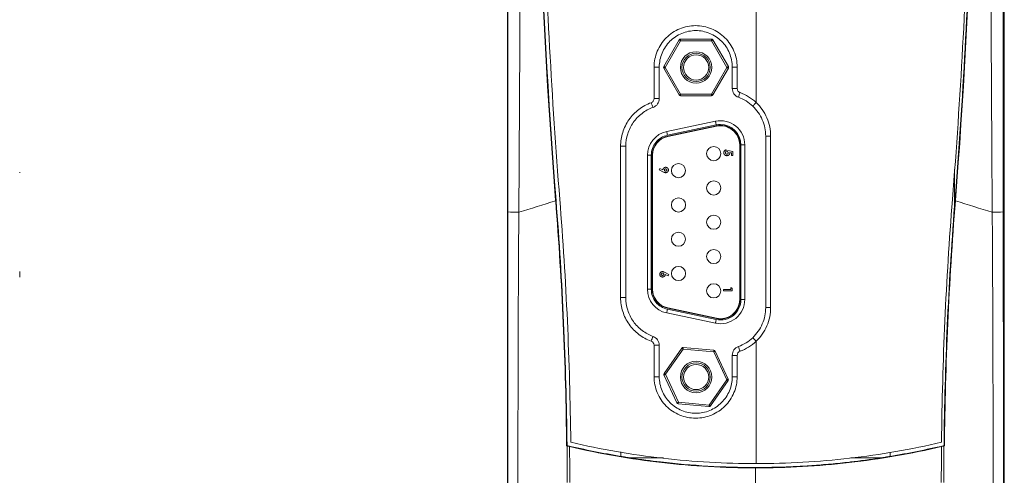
# Model space of a CAD drawing. Header units: millimetres. Extents: x 97 to 538, y 57 to 365.
# Tile 9 of 42: x 221 to 300, y 219 to 256. Entities that reach past the tile are written whole.
import ezdxf

# ---------------------------------------------------------------- set-up
doc = ezdxf.new("R2010")
doc.units = ezdxf.units.MM

msp = doc.modelspace()

# ---------------------------------------------------------------- linework, layer by layer
at = {"color": 7, "linetype": 'Continuous', "lineweight": 15}
for p, q in [((300.313, 223.267), (300.313, 297.299)), ((280.293, 249.274), (280.293, 258.059)), ((274.2, 254.268), (274.2, 254.395)), ((274.2, 254.395), (276.693, 254.395)), ((276.693, 254.268), (276.693, 254.395)), ((272.844, 252.172), (274.09, 254.331)), ((274.2, 254.268), (272.954, 252.109)), ((276.693, 254.268), (274.2, 254.268)), ((277.94, 252.109), (276.693, 254.268)), ((276.803, 254.331), (278.05, 252.172)), ((272.474, 249.597), (272.474, 252.137)), ((274.09, 249.886), (272.844, 252.045)), ((272.954, 252.109), (274.2, 249.95)), ((276.693, 249.95), (277.94, 252.109)), ((278.05, 252.045), (276.803, 249.886)), ((278.363, 252.137), (278.363, 250.408)), ((274.2, 249.95), (276.693, 249.95)), ((274.2, 249.823), (274.2, 249.95)), ((276.693, 249.823), (274.2, 249.823)), ((276.693, 249.823), (276.693, 249.95)), ((277.01, 247.765), (273.073, 246.932)), ((273.136, 246.633), (277.073, 247.467)), ((277.089, 247.393), (273.152, 246.559)), ((277.094, 247.368), (273.157, 246.534)), ((281.064, 246.554), (281.064, 232.72)), ((281.064, 246.554), (281.466, 246.554)), ((281.466, 246.554), (281.466, 232.72)), ((269.35, 245.743), (269.774, 245.743)), ((269.774, 233.531), (269.774, 245.743)), ((278.964, 233.372), (278.964, 245.852)), ((278.99, 233.372), (278.99, 245.852)), ((279.066, 245.852), (279.066, 233.372)), ((279.371, 245.852), (279.066, 245.852)), ((279.371, 233.372), (279.371, 245.852)), ((271.522, 245.018), (271.522, 234.206)), ((271.522, 245.018), (271.827, 245.018)), ((271.827, 234.206), (271.827, 245.018)), ((271.903, 245.018), (271.903, 234.206)), ((271.929, 245.018), (271.929, 234.206)), ((277.874, 245.456), (277.874, 245.311)), ((277.993, 245.292), (278.017, 245.399)), ((278.017, 245.399), (278.41, 245.316)), ((278.292, 245.215), (278.158, 245.243)), ((278.292, 244.993), (278.292, 245.215)), ((278.41, 244.993), (278.292, 244.993)), ((278.41, 245.316), (278.41, 244.993)), ((272.468, 243.845), (272.525, 243.958)), ((272.822, 243.665), (272.468, 243.845)), ((272.525, 243.958), (272.768, 243.834)), ((296.313, 243.887), (296.313, 240.908)), ((300.318, 242.038), (300.313, 242.038)), ((264.139, 241.372), (264.108, 241.37)), ((264.11, 241.339), (264.108, 241.37)), ((296.342, 241.373), (296.381, 241.37)), ((296.381, 241.37), (296.378, 241.339)), ((300.313, 241.586), (300.318, 241.586)), ((272.898, 235.572), (273.252, 235.392)), ((273.195, 235.28), (272.952, 235.403)), ((273.252, 235.392), (273.195, 235.28)), ((271.827, 234.206), (271.522, 234.206)), ((277.663, 234.189), (278.253, 234.189)), ((277.663, 234.062), (277.663, 234.189)), ((278.371, 234.062), (277.663, 234.062)), ((278.253, 234.189), (278.253, 234.335)), ((278.253, 234.335), (278.371, 234.259)), ((278.371, 234.259), (278.371, 234.062)), ((269.35, 233.531), (269.774, 233.531)), ((279.371, 233.372), (279.066, 233.372)), ((273.073, 232.292), (277.01, 231.459)), ((277.073, 231.757), (273.136, 232.591)), ((273.152, 232.665), (277.089, 231.831)), ((273.157, 232.69), (277.094, 231.856)), ((281.064, 232.72), (281.466, 232.72)), ((280.293, 220.124), (280.293, 230)), ((272.056, 229.677), (272.474, 229.677)), ((272.474, 227.137), (272.474, 229.677)), ((272.859, 227.407), (274.291, 229.448)), ((274.395, 229.375), (272.963, 227.334)), ((276.878, 229.156), (274.395, 229.375)), ((274.406, 229.502), (276.889, 229.283)), ((277.93, 226.896), (276.878, 229.156)), ((276.993, 229.21), (278.045, 226.95)), ((278.363, 228.866), (278.363, 227.137)), ((272.056, 227.137), (272.474, 227.137)), ((273.9, 225.021), (272.848, 227.281)), ((272.963, 227.334), (274.015, 225.074)), ((276.498, 224.855), (277.93, 226.896)), ((278.034, 226.823), (276.602, 224.782)), ((278.76, 227.137), (278.363, 227.137)), ((274.015, 225.074), (276.498, 224.855)), ((276.487, 224.728), (274.004, 224.948)), ((300.313, 223.267), (300.313, 149.355)), ((265.028, 221.583), (264.995, 221.557)), ((269.373, 221.07), (269.373, 220.714)), ((291.115, 220.714), (291.115, 221.053)), ((295.461, 221.583), (295.493, 221.557)), ((270.174, 220.585), (272.805, 220.585)), ((287.931, 220.585), (290.314, 220.585)), ((280.244, 219.814), (280.244, 219.775)), ((280.244, 202.992), (280.244, 219.775))]:
    msp.add_line(p, q, dxfattribs=at)
at = {"color": 7, "linetype": 'Continuous', "lineweight": 15, "flags": 128}
for points in [[(274.2, 254.268), (274.179, 254.28), (274.158, 254.292), (274.139, 254.303), (274.122, 254.313), (274.109, 254.321), (274.098, 254.326), (274.092, 254.33), (274.09, 254.331)], [(276.693, 254.268), (276.714, 254.28), (276.735, 254.292), (276.754, 254.303), (276.771, 254.313), (276.784, 254.321), (276.795, 254.326), (276.801, 254.33), (276.803, 254.331)], [(272.056, 249.597), (272.056, 250.397), (272.056, 252.137)], [(272.474, 252.137), (272.469, 252.137), (272.446, 252.137), (272.408, 252.137), (272.356, 252.137), (272.292, 252.137), (272.218, 252.137), (272.139, 252.137), (272.056, 252.137)], [(272.844, 252.172), (272.846, 252.171), (272.852, 252.167), (272.862, 252.162), (272.876, 252.154), (272.892, 252.144), (272.911, 252.133), (272.932, 252.121), (272.954, 252.109)], [(272.844, 252.045), (272.846, 252.047), (272.852, 252.05), (272.862, 252.056), (272.876, 252.064), (272.892, 252.074), (272.911, 252.085), (272.932, 252.096), (272.954, 252.109)], [(277.94, 252.109), (277.961, 252.121), (277.982, 252.133), (278.001, 252.144), (278.017, 252.154), (278.031, 252.162), (278.041, 252.167), (278.047, 252.171), (278.05, 252.172)], [(277.94, 252.109), (277.961, 252.096), (277.982, 252.085), (278.001, 252.074), (278.017, 252.064), (278.031, 252.056), (278.041, 252.05), (278.047, 252.047), (278.05, 252.045)], [(278.363, 252.137), (278.369, 252.137), (278.39, 252.137), (278.425, 252.137), (278.475, 252.137), (278.535, 252.137), (278.605, 252.137), (278.681, 252.137), (278.76, 252.137)], [(278.76, 252.137), (278.76, 251.337), (278.76, 250.408)], [(278.363, 250.408), (278.369, 250.408), (278.39, 250.408), (278.425, 250.408), (278.475, 250.408), (278.535, 250.408), (278.605, 250.408), (278.681, 250.408), (278.76, 250.408)], [(272.474, 249.597), (272.469, 249.597), (272.446, 249.597), (272.408, 249.597), (272.356, 249.597), (272.292, 249.597), (272.218, 249.597), (272.139, 249.597), (272.056, 249.597)], [(274.09, 249.886), (274.092, 249.888), (274.098, 249.891), (274.109, 249.897), (274.122, 249.905), (274.139, 249.915), (274.158, 249.926), (274.179, 249.937), (274.2, 249.95)], [(276.803, 249.886), (276.801, 249.888), (276.795, 249.891), (276.784, 249.897), (276.771, 249.905), (276.754, 249.915), (276.735, 249.926), (276.714, 249.937), (276.693, 249.95)], [(280.018, 248.983), (280.022, 248.987), (280.036, 249.003), (280.061, 249.029), (280.095, 249.065), (280.137, 249.109), (280.185, 249.16), (280.238, 249.216), (280.293, 249.274)], [(277.073, 247.467), (277.061, 247.525), (277.049, 247.581), (277.038, 247.633), (277.028, 247.678), (277.02, 247.715), (277.015, 247.743), (277.011, 247.76), (277.01, 247.765)], [(273.073, 246.932), (273.074, 246.926), (273.078, 246.909), (273.083, 246.881), (273.091, 246.844), (273.101, 246.799), (273.112, 246.748), (273.124, 246.692), (273.136, 246.633)], [(269.35, 233.531), (269.35, 234.331), (269.35, 237.531), (269.35, 245.743)], [(264.11, 241.339), (263.732, 241.222), (263.355, 241.105), (262.98, 240.989), (262.607, 240.873), (262.236, 240.758), (261.867, 240.643), (261.5, 240.528), (261.136, 240.414)], [(296.378, 241.339), (296.756, 241.222), (297.133, 241.105), (297.508, 240.989), (297.881, 240.873), (298.252, 240.758), (298.621, 240.643), (298.988, 240.528), (299.352, 240.414)], [(273.073, 232.292), (273.074, 232.298), (273.078, 232.315), (273.083, 232.343), (273.091, 232.38), (273.101, 232.425), (273.112, 232.476), (273.124, 232.532), (273.136, 232.591)], [(277.01, 231.459), (277.011, 231.464), (277.015, 231.481), (277.02, 231.509), (277.028, 231.546), (277.038, 231.591), (277.049, 231.643), (277.061, 231.699), (277.073, 231.757)], [(280.293, 230), (280.238, 230.058), (280.185, 230.114), (280.137, 230.165), (280.095, 230.209), (280.061, 230.245), (280.036, 230.271), (280.022, 230.287), (280.018, 230.29)], [(272.056, 227.137), (272.056, 227.937), (272.056, 229.677)], [(274.395, 229.375), (274.374, 229.39), (274.355, 229.403), (274.337, 229.416), (274.321, 229.427), (274.308, 229.436), (274.299, 229.443), (274.293, 229.447), (274.291, 229.448)], [(274.395, 229.375), (274.397, 229.4), (274.399, 229.424), (274.401, 229.446), (274.403, 229.465), (274.404, 229.481), (274.405, 229.492), (274.406, 229.5), (274.406, 229.502)], [(276.878, 229.156), (276.88, 229.181), (276.882, 229.205), (276.884, 229.227), (276.886, 229.246), (276.887, 229.261), (276.888, 229.273), (276.889, 229.28), (276.889, 229.283)], [(276.878, 229.156), (276.901, 229.167), (276.922, 229.177), (276.942, 229.186), (276.959, 229.194), (276.974, 229.201), (276.984, 229.206), (276.991, 229.209), (276.993, 229.21)], [(278.76, 228.866), (278.681, 228.866), (278.605, 228.866), (278.535, 228.866), (278.475, 228.866), (278.425, 228.866), (278.39, 228.866), (278.369, 228.866), (278.363, 228.866)], [(278.76, 228.866), (278.76, 228.066), (278.76, 227.137)], [(272.859, 227.407), (272.861, 227.406), (272.867, 227.402), (272.877, 227.395), (272.89, 227.386), (272.905, 227.375), (272.923, 227.362), (272.943, 227.349), (272.963, 227.334)], [(272.848, 227.281), (272.85, 227.282), (272.857, 227.285), (272.867, 227.29), (272.882, 227.297), (272.899, 227.305), (272.919, 227.314), (272.941, 227.324), (272.963, 227.334)], [(277.93, 226.896), (277.952, 226.906), (277.974, 226.916), (277.994, 226.926), (278.011, 226.934), (278.026, 226.941), (278.036, 226.945), (278.043, 226.949), (278.045, 226.95)], [(277.93, 226.896), (277.95, 226.882), (277.97, 226.868), (277.988, 226.855), (278.003, 226.844), (278.016, 226.835), (278.026, 226.829), (278.032, 226.824), (278.034, 226.823)], [(273.9, 225.021), (273.902, 225.022), (273.909, 225.025), (273.919, 225.03), (273.934, 225.036), (273.951, 225.044), (273.971, 225.054), (273.992, 225.064), (274.015, 225.074)], [(274.004, 224.948), (274.004, 224.95), (274.005, 224.957), (274.006, 224.969), (274.007, 224.985), (274.009, 225.004), (274.011, 225.026), (274.013, 225.05), (274.015, 225.074)], [(276.487, 224.728), (276.487, 224.731), (276.488, 224.738), (276.489, 224.75), (276.49, 224.766), (276.492, 224.785), (276.494, 224.807), (276.496, 224.83), (276.498, 224.855)], [(276.602, 224.782), (276.6, 224.783), (276.594, 224.788), (276.585, 224.794), (276.572, 224.803), (276.556, 224.814), (276.538, 224.827), (276.519, 224.841), (276.498, 224.855)]]:
    msp.add_lwpolyline(points, dxfattribs=at)
at = {"color": 7, "linetype": 'Continuous', "lineweight": 15}
for centre, radius in [((275.447, 252.109), 1.27), ((275.447, 252.109), 1.143), ((275.447, 252.109), 1.016), ((276.869, 245.149), 0.571), ((274.024, 243.778), 0.571), ((276.869, 242.381), 0.572), ((274.024, 241.009), 0.572), ((276.869, 239.612), 0.571), ((274.024, 238.24), 0.571), ((276.869, 236.843), 0.572), ((274.024, 235.472), 0.572), ((276.869, 234.075), 0.572), ((275.447, 227.115), 1.27), ((275.447, 227.115), 1.143), ((275.447, 227.115), 1.016)]:
    msp.add_circle(centre, radius, dxfattribs=at)
for centre, radius, start, end in [((274.2, 254.268), 0.127, 90, 150), ((276.693, 254.268), 0.127, 30, 90), ((272.954, 252.109), 0.127, 150, 210), ((277.94, 252.109), 0.127, 330, 30), ((274.2, 249.95), 0.127, 210, 270), ((276.693, 249.95), 0.127, 270, 330), ((291.85, 245.292), 13.716, 159.60004, 161.26599), ((273.893, 249.901), 2.168, 197.13433, 207.89229), ((277.415, 245.852), 1.956, 0, 101.95726), ((277.415, 245.852), 1.575, 0, 101.95727), ((277.415, 245.852), 1.549, 0, 101.95727), ((273.478, 245.018), 1.956, 101.95727, 180), ((273.478, 245.018), 1.575, 101.95727, 180), ((273.478, 245.018), 1.549, 101.95727, 180), ((260.983, 249.825), 9.412, 265.5003, 270.93343), ((299.506, 249.825), 9.412, 269.06662, 274.49963), ((273.478, 234.206), 1.956, 180, 258.04273), ((273.478, 234.206), 1.575, 180, 258.04273), ((273.478, 234.206), 1.549, 180, 258.04273), ((277.415, 233.372), 1.956, 258.04274, 0), ((277.415, 233.372), 1.575, 258.04273, 0), ((277.415, 233.372), 1.549, 258.04273, 0), ((273.894, 229.373), 2.168, 152.10839, 162.86579), ((274.395, 229.375), 0.127, 84.95403, 144.95403), ((276.878, 229.156), 0.127, 24.95403, 84.95403), ((291.846, 233.98), 13.711, 198.73371, 200.40026), ((272.963, 227.334), 0.127, 144.95403, 204.95403), ((277.93, 226.896), 0.127, 324.95403, 24.95403), ((274.015, 225.074), 0.127, 204.95403, 264.95403), ((276.498, 224.855), 0.127, 264.95403, 324.95403)]:
    msp.add_arc(centre, radius, start, end, dxfattribs=at)
for points in [[(260.22, 149.289), (260.22, 198.597), (260.22, 247.957), (260.22, 297.266)], [(300.268, 297.266), (300.268, 247.969), (300.268, 198.62), (300.268, 149.324)], [(264.108, 241.37), (262.807, 257.738), (262.313, 274.167), (262.626, 290.585)], [(264.139, 241.372), (262.836, 257.75), (262.341, 274.188), (262.656, 290.615)], [(297.862, 290.585), (298.176, 274.167), (297.681, 257.738), (296.381, 241.37)], [(277.073, 247.467), (277.185, 247.491), (277.3, 247.503), (277.415, 247.503)], [(277.415, 247.503), (278.326, 247.503), (279.066, 246.763), (279.066, 245.852)], [(300.318, 242.038), (300.318, 241.879), (300.318, 241.714), (300.318, 241.586)], [(264.995, 221.557), (264.927, 228.159), (264.632, 234.757), (264.11, 241.339)], [(265.028, 221.583), (264.959, 228.187), (264.663, 234.788), (264.139, 241.372)], [(264.444, 241.453), (264.962, 234.929), (265.257, 228.389), (265.329, 221.846)], [(295.256, 221.846), (295.328, 228.389), (295.624, 234.929), (296.142, 241.453)], [(296.313, 240.908), (295.812, 234.478), (295.528, 228.032), (295.461, 221.583)], [(296.378, 241.339), (295.856, 234.757), (295.561, 228.159), (295.493, 221.557)], [(300.325, 224.299), (300.326, 224.299), (300.327, 224.299), (300.328, 224.299)], [(265.032, 221.548), (265.02, 221.551), (265.008, 221.554), (264.995, 221.557)], [(269.373, 220.714), (267.915, 220.955), (266.466, 221.245), (265.028, 221.583)], [(265.032, 221.548), (265.098, 221.532), (265.164, 221.517), (265.231, 221.501)], [(265.047, 218.59), (265.048, 219.576), (265.043, 220.562), (265.032, 221.548)], [(265.231, 221.501), (265.241, 220.531), (265.246, 219.56), (265.246, 218.59)], [(295.461, 221.583), (294.022, 221.245), (292.574, 220.955), (291.116, 220.714)], [(295.242, 218.59), (295.242, 219.56), (295.248, 220.531), (295.257, 221.501)], [(295.257, 221.501), (295.324, 221.517), (295.39, 221.532), (295.456, 221.548)], [(295.456, 221.548), (295.446, 220.562), (295.441, 219.576), (295.441, 218.59)], [(295.493, 221.557), (295.481, 221.554), (295.468, 221.551), (295.456, 221.548)], [(300.322, 221.659), (300.321, 221.661), (300.319, 221.664), (300.316, 221.667)], [(300.318, 221.652), (300.32, 221.652), (300.322, 221.652), (300.323, 221.652)]]:
    msp.add_open_spline(points, degree=3, dxfattribs=at)
for points, knots in [([(260.244, 240.442), (260.251, 248.752), (260.256, 257.064), (260.267, 273.687), (260.272, 281.999), (260.279, 290.311)], [0, 0, 0, 0, 0.5, 0.5, 1, 1, 1, 1]), ([(261.288, 290.314), (261.294, 281.997), (261.284, 273.679), (261.232, 257.046), (261.19, 248.729), (261.136, 240.414)], [0, 0, 0, 0, 0.5, 0.5, 1, 1, 1, 1]), ([(262.964, 290.67), (262.806, 282.461), (262.851, 274.249), (263.345, 257.837), (263.793, 249.637), (264.444, 241.453)], [0, 0, 0, 0, 0.5, 0.5, 1, 1, 1, 1]), ([(296.142, 241.453), (296.792, 249.637), (297.241, 257.837), (297.734, 274.249), (297.779, 282.461), (297.622, 290.67)], [0, 0, 0, 0, 0.5, 0.5, 1, 1, 1, 1]), ([(296.342, 241.373), (296.993, 249.562), (297.442, 257.765), (297.936, 274.185), (297.98, 282.401), (297.823, 290.615)], [0, 0, 0, 0, 0.5, 0.5, 1, 1, 1, 1]), ([(299.352, 240.414), (299.298, 248.729), (299.256, 257.046), (299.205, 273.679), (299.194, 281.997), (299.2, 290.314)], [0, 0, 0, 0, 0.5, 0.5, 1, 1, 1, 1]), ([(300.21, 290.311), (300.216, 281.999), (300.221, 273.687), (300.232, 257.064), (300.238, 248.752), (300.244, 240.442)], [0, 0, 0, 0, 0.5, 0.5, 1, 1, 1, 1]), ([(300.318, 285.358), (300.318, 281.86), (300.318, 278.33), (300.318, 271.209), (300.318, 267.613), (300.318, 260.378), (300.318, 256.736), (300.318, 249.413), (300.318, 245.734), (300.318, 242.038)], [0, 0, 0, 0, 0.25, 0.25, 0.5, 0.5, 0.75, 0.75, 1, 1, 1, 1]), ([(272.056, 252.137), (272.056, 252.58), (272.142, 253.008), (272.396, 253.62), (272.499, 253.812), (272.742, 254.175), (272.883, 254.347), (273.194, 254.657), (273.362, 254.795), (273.727, 255.038), (273.923, 255.143), (274.327, 255.31), (274.536, 255.374), (274.968, 255.46), (275.187, 255.481), (275.624, 255.482), (275.844, 255.46), (276.276, 255.375), (276.484, 255.312), (276.889, 255.145), (277.086, 255.041), (277.45, 254.798), (277.619, 254.66), (277.93, 254.351), (278.072, 254.179), (278.315, 253.817), (278.419, 253.624), (278.589, 253.216), (278.652, 253.007), (278.738, 252.579), (278.76, 252.358), (278.76, 252.137)], [0, 0, 0, 0, 0.125, 0.125, 0.1875, 0.1875, 0.25, 0.25, 0.3125, 0.3125, 0.375, 0.375, 0.4375, 0.4375, 0.5, 0.5, 0.5625, 0.5625, 0.625, 0.625, 0.6875, 0.6875, 0.75, 0.75, 0.8125, 0.8125, 0.875, 0.875, 0.9375, 0.9375, 1, 1, 1, 1]), ([(278.364, 252.137), (278.364, 252.331), (278.344, 252.525), (278.269, 252.902), (278.213, 253.086), (278.064, 253.445), (277.973, 253.615), (277.76, 253.934), (277.636, 254.085), (277.362, 254.358), (277.214, 254.479), (276.894, 254.693), (276.721, 254.785), (276.365, 254.932), (276.182, 254.988), (275.802, 255.063), (275.608, 255.082), (275.225, 255.081), (275.032, 255.062), (274.652, 254.986), (274.468, 254.93), (274.113, 254.783), (273.941, 254.691), (273.62, 254.477), (273.472, 254.355), (273.2, 254.082), (273.076, 253.93), (272.862, 253.611), (272.772, 253.442), (272.549, 252.903), (272.474, 252.526), (272.474, 252.137)], [0, 0, 0, 0, 0.0625, 0.0625, 0.125, 0.125, 0.1875, 0.1875, 0.25, 0.25, 0.3125, 0.3125, 0.375, 0.375, 0.4375, 0.4375, 0.5, 0.5, 0.5625, 0.5625, 0.625, 0.625, 0.6875, 0.6875, 0.75, 0.75, 0.8125, 0.8125, 0.875, 0.875, 1, 1, 1, 1]), ([(278.861, 249.698), (278.716, 249.75), (278.588, 249.849), (278.412, 250.101), (278.364, 250.253), (278.364, 250.408)], [0, 0, 0, 0, 0.5, 0.5, 1, 1, 1, 1]), ([(278.76, 250.408), (278.76, 250.335), (278.783, 250.263), (278.866, 250.144), (278.926, 250.098), (278.995, 250.073)], [0, 0, 0, 0, 0.5, 0.5, 1, 1, 1, 1]), ([(271.822, 249.262), (271.89, 249.287), (271.95, 249.333), (272.033, 249.451), (272.056, 249.524), (272.056, 249.597)], [0, 0, 0, 0, 0.5, 0.5, 1, 1, 1, 1]), ([(272.474, 249.597), (272.474, 249.443), (272.425, 249.289), (272.249, 249.037), (272.122, 248.94), (271.977, 248.887)], [0, 0, 0, 0, 0.5, 0.5, 1, 1, 1, 1]), ([(280.018, 248.983), (279.851, 249.141), (279.668, 249.282), (279.282, 249.52), (279.077, 249.619), (278.861, 249.698)], [0, 0, 0, 0, 0.5, 0.5, 1, 1, 1, 1]), ([(278.995, 250.073), (279.237, 249.986), (279.467, 249.875), (279.9, 249.608), (280.105, 249.451), (280.293, 249.274)], [0, 0, 0, 0, 0.5, 0.5, 1, 1, 1, 1]), ([(269.35, 245.743), (269.35, 246.129), (269.409, 246.503), (269.58, 247.047), (269.652, 247.227), (269.821, 247.57), (269.918, 247.733), (270.137, 248.045), (270.259, 248.194), (270.525, 248.47), (270.666, 248.597), (271.119, 248.944), (271.459, 249.131), (271.822, 249.262)], [0, 0, 0, 0, 0.25, 0.25, 0.375, 0.375, 0.5, 0.5, 0.625, 0.625, 0.75, 0.75, 1, 1, 1, 1]), ([(271.977, 248.887), (271.655, 248.77), (271.35, 248.602), (270.947, 248.292), (270.82, 248.179), (270.584, 247.932), (270.475, 247.798), (270.28, 247.52), (270.194, 247.374), (270.043, 247.068), (269.979, 246.907), (269.826, 246.421), (269.774, 246.087), (269.774, 245.743)], [0, 0, 0, 0, 0.25, 0.25, 0.375, 0.375, 0.5, 0.5, 0.625, 0.625, 0.75, 0.75, 1, 1, 1, 1]), ([(281.064, 246.554), (281.064, 246.783), (281.04, 247.012), (280.948, 247.454), (280.881, 247.67), (280.609, 248.299), (280.351, 248.669), (280.018, 248.983)], [0, 0, 0, 0, 0.25, 0.25, 0.5, 0.5, 1, 1, 1, 1]), ([(280.293, 249.274), (280.479, 249.098), (280.644, 248.906), (280.933, 248.495), (281.057, 248.273), (281.26, 247.803), (281.337, 247.562), (281.44, 247.066), (281.466, 246.811), (281.466, 246.554)], [0, 0, 0, 0, 0.25, 0.25, 0.5, 0.5, 0.75, 0.75, 1, 1, 1, 1]), ([(271.827, 245.018), (271.827, 245.397), (271.957, 245.764), (272.434, 246.352), (272.766, 246.555), (273.136, 246.633)], [0, 0, 0, 0, 0.5, 0.5, 1, 1, 1, 1]), ([(277.684, 245.221), (277.684, 245.228), (277.684, 245.243), (277.687, 245.264), (277.691, 245.284), (277.696, 245.303), (277.703, 245.322), (277.712, 245.34), (277.723, 245.357), (277.734, 245.373), (277.748, 245.388), (277.762, 245.402), (277.778, 245.415), (277.795, 245.426), (277.813, 245.436), (277.833, 245.444), (277.853, 245.451), (277.867, 245.455), (277.874, 245.456)], [0, 0, 0, 0, 0.065935, 0.130037, 0.192362, 0.25382, 0.314199, 0.37467, 0.435154, 0.496479, 0.557809, 0.619031, 0.679691, 0.740961, 0.803375, 0.866818, 0.932318, 1, 1, 1, 1]), ([(277.93, 244.984), (277.922, 244.985), (277.905, 244.985), (277.88, 244.988), (277.857, 244.994), (277.834, 245.001), (277.813, 245.011), (277.792, 245.023), (277.773, 245.037), (277.755, 245.053), (277.738, 245.071), (277.724, 245.089), (277.711, 245.109), (277.701, 245.13), (277.693, 245.151), (277.688, 245.174), (277.684, 245.197), (277.684, 245.213), (277.684, 245.221)], [0, 0, 0, 0, 0.066755, 0.131728, 0.19481, 0.256899, 0.318751, 0.380351, 0.443324, 0.507463, 0.571506, 0.633361, 0.693942, 0.753929, 0.813802, 0.874524, 0.936222, 1, 1, 1, 1]), ([(277.874, 245.311), (277.869, 245.308), (277.86, 245.303), (277.847, 245.293), (277.836, 245.282), (277.827, 245.27), (277.82, 245.257), (277.814, 245.243), (277.811, 245.229), (277.811, 245.219), (277.811, 245.214)], [0, 0, 0, 0, 0.138114, 0.268408, 0.394191, 0.517092, 0.637493, 0.757004, 0.877294, 1, 1, 1, 1]), ([(277.811, 245.214), (277.811, 245.21), (277.811, 245.203), (277.813, 245.193), (277.815, 245.184), (277.819, 245.174), (277.823, 245.165), (277.829, 245.157), (277.836, 245.149), (277.843, 245.141), (277.851, 245.134), (277.86, 245.128), (277.87, 245.123), (277.88, 245.119), (277.891, 245.115), (277.902, 245.113), (277.914, 245.112), (277.922, 245.111), (277.926, 245.111)], [0, 0, 0, 0, 0.061179, 0.120371, 0.178442, 0.235934, 0.294268, 0.352654, 0.413122, 0.475586, 0.5389, 0.601869, 0.664333, 0.727647, 0.792409, 0.85912, 0.928135, 1, 1, 1, 1]), ([(277.926, 245.111), (277.93, 245.111), (277.938, 245.112), (277.949, 245.113), (277.96, 245.115), (277.97, 245.118), (277.98, 245.122), (277.99, 245.127), (277.998, 245.133), (278.006, 245.14), (278.014, 245.147), (278.02, 245.154), (278.026, 245.163), (278.03, 245.171), (278.034, 245.18), (278.036, 245.189), (278.038, 245.199), (278.038, 245.205), (278.038, 245.209)], [0, 0, 0, 0, 0.072891, 0.141883, 0.209282, 0.274623, 0.338439, 0.401305, 0.465006, 0.52832, 0.59074, 0.650981, 0.70969, 0.767212, 0.824188, 0.881767, 0.939955, 1, 1, 1, 1]), ([(278.165, 245.199), (278.165, 245.191), (278.164, 245.177), (278.161, 245.155), (278.156, 245.134), (278.149, 245.114), (278.139, 245.095), (278.128, 245.078), (278.115, 245.061), (278.099, 245.045), (278.082, 245.031), (278.064, 245.018), (278.044, 245.008), (278.024, 244.999), (278.002, 244.993), (277.979, 244.988), (277.955, 244.985), (277.939, 244.984), (277.93, 244.984)], [0, 0, 0, 0, 0.063401, 0.124976, 0.184492, 0.243474, 0.302264, 0.361384, 0.421482, 0.483455, 0.545936, 0.608143, 0.66982, 0.732332, 0.796092, 0.861643, 0.929435, 1, 1, 1, 1]), ([(278.038, 245.209), (278.038, 245.212), (278.037, 245.219), (278.035, 245.23), (278.032, 245.241), (278.027, 245.251), (278.02, 245.262), (278.012, 245.272), (278.003, 245.282), (277.996, 245.289), (277.993, 245.292)], [0, 0, 0, 0, 0.11036, 0.221186, 0.334364, 0.452977, 0.577234, 0.708804, 0.849355, 1, 1, 1, 1]), ([(278.158, 245.243), (278.159, 245.239), (278.161, 245.232), (278.163, 245.22), (278.165, 245.209), (278.165, 245.202), (278.165, 245.199)], [0, 0, 0, 0, 0.2636542, 0.5199803, 0.7671028, 1, 1, 1, 1]), ([(272.768, 243.834), (272.768, 243.842), (272.768, 243.856), (272.772, 243.877), (272.777, 243.897), (272.784, 243.917), (272.793, 243.935), (272.804, 243.953), (272.817, 243.97), (272.832, 243.986), (272.848, 244), (272.866, 244.013), (272.885, 244.024), (272.904, 244.032), (272.925, 244.039), (272.946, 244.044), (272.969, 244.047), (272.984, 244.047), (272.992, 244.048)], [0, 0, 0, 0, 0.063396, 0.124462, 0.184705, 0.244153, 0.303741, 0.364333, 0.425865, 0.48958, 0.553683, 0.616452, 0.678378, 0.740426, 0.802847, 0.866591, 0.932085, 1, 1, 1, 1]), ([(272.992, 244.048), (273, 244.047), (273.015, 244.047), (273.036, 244.044), (273.057, 244.039), (273.078, 244.032), (273.097, 244.023), (273.115, 244.012), (273.133, 243.999), (273.149, 243.984), (273.164, 243.968), (273.177, 243.951), (273.188, 243.933), (273.197, 243.914), (273.204, 243.894), (273.209, 243.874), (273.212, 243.853), (273.213, 243.838), (273.213, 243.831)], [0, 0, 0, 0, 0.0659712, 0.1299948, 0.1922406, 0.2541187, 0.3151129, 0.3767877, 0.439483, 0.5039346, 0.5683598, 0.6309739, 0.691801, 0.7522292, 0.8125521, 0.873695, 0.9360864, 1, 1, 1, 1]), ([(220.84, 243.612), (220.84, 243.612), (220.84, 243.612), (220.84, 243.614), (220.84, 243.617), (220.84, 243.62), (220.84, 243.624), (220.84, 243.628), (220.84, 243.632), (220.84, 243.637), (220.84, 243.643), (220.84, 243.65), (220.84, 243.657), (220.84, 243.662), (220.84, 243.665)], [0, 0, 0, 0, 0.092094, 0.185499, 0.279815, 0.375457, 0.426909, 0.486634, 0.553231, 0.627937, 0.709307, 0.798417, 0.895675, 1, 1, 1, 1]), ([(272.991, 243.612), (272.986, 243.612), (272.974, 243.612), (272.958, 243.614), (272.941, 243.617), (272.927, 243.62), (272.916, 243.624), (272.906, 243.628), (272.894, 243.632), (272.882, 243.637), (272.869, 243.643), (272.854, 243.65), (272.839, 243.657), (272.828, 243.662), (272.822, 243.665)], [0, 0, 0, 0, 0.092094, 0.185499, 0.279815, 0.375457, 0.426909, 0.486634, 0.553231, 0.627937, 0.709307, 0.798417, 0.895675, 1, 1, 1, 1]), ([(272.886, 243.828), (272.886, 243.834), (272.887, 243.847), (272.892, 243.865), (272.902, 243.881), (272.914, 243.895), (272.929, 243.906), (272.946, 243.914), (272.965, 243.92), (272.978, 243.92), (272.985, 243.92)], [0, 0, 0, 0, 0.126149, 0.245606, 0.365198, 0.488692, 0.61444, 0.738483, 0.865537, 1, 1, 1, 1]), ([(272.985, 243.739), (272.978, 243.739), (272.965, 243.74), (272.946, 243.745), (272.929, 243.753), (272.914, 243.764), (272.902, 243.778), (272.892, 243.793), (272.887, 243.81), (272.886, 243.822), (272.886, 243.828)], [0, 0, 0, 0, 0.136269, 0.264833, 0.391076, 0.517562, 0.641518, 0.759497, 0.876903, 1, 1, 1, 1]), ([(272.985, 243.92), (272.992, 243.92), (273.006, 243.92), (273.025, 243.914), (273.042, 243.906), (273.057, 243.894), (273.07, 243.88), (273.079, 243.864), (273.085, 243.847), (273.085, 243.835), (273.086, 243.828)], [0, 0, 0, 0, 0.136201, 0.265185, 0.390363, 0.517706, 0.643024, 0.761689, 0.878629, 1, 1, 1, 1]), ([(273.086, 243.828), (273.085, 243.823), (273.085, 243.811), (273.079, 243.794), (273.07, 243.779), (273.057, 243.765), (273.042, 243.754), (273.024, 243.745), (273.005, 243.74), (272.992, 243.739), (272.985, 243.739)], [0, 0, 0, 0, 0.116381, 0.230369, 0.348637, 0.474211, 0.603416, 0.73153, 0.861986, 1, 1, 1, 1]), ([(273.213, 243.831), (273.213, 243.823), (273.212, 243.808), (273.209, 243.786), (273.204, 243.765), (273.196, 243.745), (273.187, 243.725), (273.175, 243.707), (273.161, 243.69), (273.146, 243.674), (273.129, 243.66), (273.111, 243.647), (273.093, 243.636), (273.073, 243.627), (273.054, 243.62), (273.033, 243.616), (273.012, 243.612), (272.998, 243.612), (272.991, 243.612)], [0, 0, 0, 0, 0.066427, 0.130619, 0.193114, 0.254924, 0.316298, 0.378571, 0.441525, 0.506708, 0.571492, 0.634591, 0.69628, 0.756765, 0.81662, 0.876835, 0.937666, 1, 1, 1, 1]), ([(300.318, 241.586), (300.318, 240.923), (300.318, 239.593), (300.318, 237.455), (300.318, 235.223), (300.318, 232.934), (300.318, 230.599), (300.318, 228.643), (300.318, 227.45), (300.318, 227.054)], [0, 0, 0, 0, 0.155119, 0.311308, 0.466426, 0.622615, 0.773695, 0.924775, 1, 1, 1, 1]), ([(260.236, 217.696), (260.236, 221.487), (260.236, 225.279), (260.239, 232.861), (260.241, 236.652), (260.244, 240.442)], [0, 0, 0, 0, 0.5, 0.5, 1, 1, 1, 1]), ([(261.136, 240.414), (261.109, 236.629), (261.09, 232.843), (261.068, 225.27), (261.064, 221.483), (261.064, 217.696)], [0, 0, 0, 0, 0.5, 0.5, 1, 1, 1, 1]), ([(299.425, 217.696), (299.424, 221.483), (299.42, 225.27), (299.398, 232.843), (299.379, 236.629), (299.352, 240.414)], [0, 0, 0, 0, 0.5, 0.5, 1, 1, 1, 1]), ([(300.244, 240.442), (300.247, 236.652), (300.249, 232.861), (300.252, 225.279), (300.252, 221.487), (300.252, 217.696)], [0, 0, 0, 0, 0.5, 0.5, 1, 1, 1, 1]), ([(220.84, 235.407), (220.84, 235.414), (220.84, 235.429), (220.84, 235.452), (220.84, 235.473), (220.84, 235.493), (220.84, 235.512), (220.84, 235.53), (220.84, 235.547), (220.84, 235.563), (220.84, 235.578), (220.84, 235.591), (220.84, 235.602), (220.84, 235.61), (220.84, 235.617), (220.84, 235.622), (220.84, 235.625), (220.84, 235.625), (220.84, 235.626)], [0, 0, 0, 0, 0.066486, 0.130736, 0.193287, 0.255291, 0.316538, 0.378867, 0.441877, 0.507117, 0.572271, 0.635427, 0.696817, 0.757357, 0.817265, 0.877134, 0.93802, 1, 1, 1, 1]), ([(220.84, 235.19), (220.84, 235.19), (220.84, 235.191), (220.84, 235.194), (220.84, 235.198), (220.84, 235.206), (220.84, 235.214), (220.84, 235.225), (220.84, 235.238), (220.84, 235.253), (220.84, 235.269), (220.84, 235.286), (220.84, 235.305), (220.84, 235.323), (220.84, 235.343), (220.84, 235.363), (220.84, 235.385), (220.84, 235.399), (220.84, 235.407)], [0, 0, 0, 0, 0.065621, 0.129704, 0.192008, 0.253165, 0.31459, 0.376533, 0.439287, 0.503799, 0.568284, 0.630629, 0.691513, 0.751998, 0.812377, 0.873577, 0.936027, 1, 1, 1, 1]), ([(272.508, 235.407), (272.508, 235.414), (272.508, 235.429), (272.512, 235.452), (272.517, 235.473), (272.524, 235.493), (272.534, 235.512), (272.545, 235.53), (272.559, 235.547), (272.575, 235.563), (272.592, 235.578), (272.609, 235.591), (272.628, 235.602), (272.647, 235.61), (272.666, 235.617), (272.687, 235.622), (272.708, 235.625), (272.722, 235.625), (272.729, 235.626)], [0, 0, 0, 0, 0.066486, 0.130736, 0.193287, 0.255291, 0.316538, 0.378867, 0.441877, 0.507117, 0.572271, 0.635427, 0.696817, 0.757357, 0.817265, 0.877134, 0.93802, 1, 1, 1, 1]), ([(272.728, 235.19), (272.72, 235.19), (272.706, 235.191), (272.684, 235.194), (272.663, 235.198), (272.643, 235.206), (272.624, 235.214), (272.605, 235.225), (272.588, 235.238), (272.571, 235.253), (272.557, 235.269), (272.543, 235.286), (272.532, 235.305), (272.523, 235.323), (272.516, 235.343), (272.511, 235.363), (272.508, 235.385), (272.508, 235.399), (272.508, 235.407)], [0, 0, 0, 0, 0.065621, 0.129704, 0.192008, 0.253165, 0.31459, 0.376533, 0.439287, 0.503799, 0.568284, 0.630629, 0.691513, 0.751998, 0.812377, 0.873577, 0.936027, 1, 1, 1, 1]), ([(272.635, 235.409), (272.635, 235.415), (272.636, 235.426), (272.641, 235.443), (272.651, 235.458), (272.663, 235.472), (272.679, 235.484), (272.696, 235.493), (272.715, 235.498), (272.728, 235.498), (272.735, 235.499)], [0, 0, 0, 0, 0.116565, 0.230733, 0.349187, 0.475665, 0.605074, 0.732972, 0.862715, 1, 1, 1, 1]), ([(272.735, 235.317), (272.728, 235.317), (272.715, 235.318), (272.695, 235.323), (272.678, 235.332), (272.663, 235.344), (272.65, 235.358), (272.641, 235.374), (272.636, 235.391), (272.635, 235.403), (272.635, 235.409)], [0, 0, 0, 0, 0.137818, 0.26657, 0.392361, 0.519475, 0.643948, 0.762399, 0.878848, 1, 1, 1, 1]), ([(272.952, 235.403), (272.952, 235.396), (272.952, 235.382), (272.949, 235.361), (272.944, 235.34), (272.937, 235.321), (272.927, 235.302), (272.916, 235.285), (272.903, 235.268), (272.888, 235.252), (272.872, 235.237), (272.854, 235.225), (272.836, 235.214), (272.816, 235.205), (272.795, 235.198), (272.774, 235.193), (272.751, 235.191), (272.736, 235.19), (272.728, 235.19)], [0, 0, 0, 0, 0.063329, 0.124736, 0.184916, 0.2443, 0.303826, 0.364353, 0.426073, 0.489721, 0.553756, 0.616458, 0.678319, 0.740301, 0.802656, 0.866732, 0.932157, 1, 1, 1, 1]), ([(272.729, 235.626), (272.735, 235.626), (272.746, 235.625), (272.762, 235.623), (272.779, 235.62), (272.793, 235.617), (272.805, 235.613), (272.815, 235.61), (272.826, 235.605), (272.838, 235.6), (272.852, 235.594), (272.866, 235.588), (272.882, 235.58), (272.893, 235.575), (272.898, 235.572)], [0, 0, 0, 0, 0.092538, 0.185591, 0.279552, 0.375602, 0.427617, 0.487117, 0.554199, 0.628624, 0.709688, 0.799181, 0.895357, 1, 1, 1, 1]), ([(272.735, 235.499), (272.742, 235.498), (272.755, 235.498), (272.774, 235.493), (272.791, 235.485), (272.806, 235.473), (272.819, 235.46), (272.828, 235.445), (272.834, 235.428), (272.834, 235.416), (272.834, 235.41)], [0, 0, 0, 0, 0.137856, 0.267045, 0.392134, 0.518326, 0.642638, 0.759857, 0.877282, 1, 1, 1, 1]), ([(272.834, 235.41), (272.834, 235.403), (272.834, 235.391), (272.828, 235.373), (272.819, 235.357), (272.806, 235.343), (272.791, 235.331), (272.774, 235.323), (272.755, 235.318), (272.742, 235.317), (272.735, 235.317)], [0, 0, 0, 0, 0.126068, 0.246701, 0.365023, 0.489143, 0.614151, 0.737775, 0.864596, 1, 1, 1, 1]), ([(273.136, 232.591), (272.766, 232.669), (272.434, 232.872), (271.957, 233.46), (271.827, 233.827), (271.827, 234.206)], [0, 0, 0, 0, 0.5, 0.5, 1, 1, 1, 1]), ([(271.822, 230.012), (271.459, 230.143), (271.128, 230.325), (270.674, 230.67), (270.529, 230.799), (270.264, 231.074), (270.143, 231.221), (269.924, 231.532), (269.825, 231.698), (269.655, 232.041), (269.584, 232.218), (269.411, 232.761), (269.35, 233.145), (269.35, 233.531)], [0, 0, 0, 0, 0.25, 0.25, 0.375, 0.375, 0.5, 0.5, 0.625, 0.625, 0.75, 0.75, 1, 1, 1, 1]), ([(269.774, 233.531), (269.774, 233.188), (269.828, 232.843), (269.982, 232.358), (270.045, 232.201), (270.197, 231.894), (270.285, 231.746), (270.481, 231.468), (270.588, 231.337), (270.824, 231.091), (270.954, 230.976), (271.358, 230.667), (271.655, 230.504), (271.977, 230.387)], [0, 0, 0, 0, 0.25, 0.25, 0.375, 0.375, 0.5, 0.5, 0.625, 0.625, 0.75, 0.75, 1, 1, 1, 1]), ([(279.066, 233.372), (279.066, 232.874), (278.841, 232.403), (278.068, 231.776), (277.56, 231.654), (277.073, 231.757)], [0, 0, 0, 0, 0.5, 0.5, 1, 1, 1, 1]), ([(280.018, 230.29), (280.184, 230.448), (280.334, 230.622), (280.592, 230.993), (280.702, 231.19), (280.973, 231.82), (281.064, 232.262), (281.064, 232.72)], [0, 0, 0, 0, 0.25, 0.25, 0.5, 0.5, 1, 1, 1, 1]), ([(281.466, 232.72), (281.466, 232.207), (281.364, 231.712), (281.06, 231.007), (280.937, 230.786), (280.647, 230.371), (280.479, 230.176), (280.293, 230)], [0, 0, 0, 0, 0.5, 0.5, 0.75, 0.75, 1, 1, 1, 1]), ([(272.056, 229.677), (272.056, 229.751), (272.034, 229.822), (271.95, 229.941), (271.89, 229.987), (271.822, 230.012)], [0, 0, 0, 0, 0.5, 0.5, 1, 1, 1, 1]), ([(271.977, 230.387), (272.122, 230.334), (272.25, 230.236), (272.426, 229.984), (272.474, 229.832), (272.474, 229.677)], [0, 0, 0, 0, 0.5, 0.5, 1, 1, 1, 1]), ([(278.861, 229.576), (279.077, 229.655), (279.285, 229.756), (279.671, 229.994), (279.851, 230.132), (280.018, 230.29)], [0, 0, 0, 0, 0.5, 0.5, 1, 1, 1, 1]), ([(280.293, 230), (280.105, 229.823), (279.903, 229.668), (279.47, 229.401), (279.237, 229.288), (278.995, 229.201)], [0, 0, 0, 0, 0.5, 0.5, 1, 1, 1, 1]), ([(278.364, 228.866), (278.364, 229.021), (278.413, 229.175), (278.589, 229.426), (278.716, 229.524), (278.861, 229.576)], [0, 0, 0, 0, 0.5, 0.5, 1, 1, 1, 1]), ([(278.995, 229.201), (278.926, 229.176), (278.867, 229.13), (278.783, 229.012), (278.76, 228.939), (278.76, 228.866)], [0, 0, 0, 0, 0.5, 0.5, 1, 1, 1, 1]), ([(278.76, 227.137), (278.76, 226.694), (278.675, 226.266), (278.421, 225.654), (278.317, 225.461), (278.074, 225.098), (277.933, 224.926), (277.622, 224.617), (277.454, 224.478), (277.089, 224.235), (276.892, 224.13), (276.489, 223.964), (276.28, 223.9), (275.847, 223.814), (275.628, 223.793), (275.192, 223.793), (274.971, 223.814), (274.54, 223.899), (274.331, 223.963), (273.927, 224.129), (273.73, 224.234), (273.366, 224.476), (273.197, 224.614), (272.886, 224.924), (272.745, 225.095), (272.502, 225.457), (272.398, 225.65), (272.228, 226.058), (272.164, 226.267), (272.078, 226.695), (272.056, 226.916), (272.056, 227.137)], [0, 0, 0, 0, 0.125, 0.125, 0.1875, 0.1875, 0.25, 0.25, 0.3125, 0.3125, 0.375, 0.375, 0.4375, 0.4375, 0.5, 0.5, 0.5625, 0.5625, 0.625, 0.625, 0.6875, 0.6875, 0.75, 0.75, 0.8125, 0.8125, 0.875, 0.875, 0.9375, 0.9375, 1, 1, 1, 1]), ([(272.474, 227.137), (272.474, 226.942), (272.494, 226.749), (272.569, 226.372), (272.624, 226.188), (272.773, 225.829), (272.865, 225.659), (273.078, 225.34), (273.202, 225.189), (273.475, 224.917), (273.624, 224.795), (273.943, 224.581), (274.116, 224.489), (274.472, 224.342), (274.655, 224.287), (275.035, 224.211), (275.228, 224.192), (275.612, 224.192), (275.805, 224.211), (276.185, 224.287), (276.369, 224.343), (276.724, 224.49), (276.897, 224.583), (277.217, 224.797), (277.365, 224.919), (277.638, 225.192), (277.762, 225.343), (277.975, 225.663), (278.066, 225.832), (278.289, 226.371), (278.364, 226.748), (278.364, 227.137)], [0, 0, 0, 0, 0.0625, 0.0625, 0.125, 0.125, 0.1875, 0.1875, 0.25, 0.25, 0.3125, 0.3125, 0.375, 0.375, 0.4375, 0.4375, 0.5, 0.5, 0.5625, 0.5625, 0.625, 0.625, 0.6875, 0.6875, 0.75, 0.75, 0.8125, 0.8125, 0.875, 0.875, 1, 1, 1, 1]), ([(265.329, 221.846), (267.776, 221.275), (270.257, 220.844), (275.258, 220.268), (277.772, 220.124), (280.293, 220.124)], [0, 0, 0, 0, 0.5, 0.5, 1, 1, 1, 1]), ([(280.293, 220.124), (282.813, 220.124), (285.331, 220.269), (290.333, 220.845), (292.809, 221.275), (295.256, 221.846)], [0, 0, 0, 0, 0.5, 0.5, 1, 1, 1, 1]), ([(265.231, 221.501), (267.685, 220.929), (270.168, 220.498), (275.188, 219.92), (277.715, 219.775), (280.244, 219.775)], [0, 0, 0, 0, 0.5, 0.5, 1, 1, 1, 1]), ([(280.244, 219.775), (282.773, 219.775), (285.293, 219.92), (290.313, 220.497), (292.803, 220.929), (295.257, 221.501)], [0, 0, 0, 0, 0.5, 0.5, 1, 1, 1, 1]), ([(300.318, 221.087), (300.318, 221.012), (300.318, 220.11), (300.318, 218.399), (300.318, 215.971), (300.318, 213.62), (300.318, 211.354), (300.318, 209.173), (300.318, 207.058), (300.318, 205.732), (300.318, 205.068)], [0, 0, 0, 0, 0.012885, 0.15564, 0.297416, 0.440171, 0.578256, 0.716342, 0.858171, 1, 1, 1, 1]), ([(270.174, 220.585), (270.041, 220.606), (269.773, 220.647), (269.506, 220.691), (269.373, 220.714)], [0, 0, 0, 0, 0.499979, 1, 1, 1, 1]), ([(270.174, 220.585), (270.974, 220.462), (271.776, 220.353), (275.116, 219.964), (277.67, 219.814), (280.244, 219.814)], [0.00523333, 0.00523333, 0.00523333, 0.00523333, 0.00766383, 0.00766383, 0.01532766, 0.01532766, 0.01532766, 0.01532766]), ([(287.831, 220.25), (287.578, 220.222), (287.073, 220.165), (286.314, 220.092), (285.555, 220.026), (284.795, 219.969), (284.036, 219.921), (283.277, 219.882), (282.519, 219.851), (281.76, 219.83), (281.002, 219.816), (280.497, 219.815), (280.244, 219.814)], [0, 0, 0, 0, 0.100409, 0.200722, 0.300941, 0.401069, 0.501106, 0.601055, 0.700917, 0.800694, 0.900388, 1, 1, 1, 1]), ([(287.831, 220.25), (287.856, 220.253), (287.882, 220.256), (288.712, 220.353), (289.514, 220.462), (290.314, 220.585)], [0.007585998, 0.007585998, 0.007585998, 0.007585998, 0.007663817, 0.007663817, 0.010094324, 0.010094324, 0.010094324, 0.010094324]), ([(291.115, 220.714), (290.982, 220.691), (290.715, 220.647), (290.448, 220.606), (290.314, 220.585)], [0, 0, 0, 0, 0.5000207, 1, 1, 1, 1])]:
    msp.add_open_spline(points, degree=3, knots=knots, dxfattribs=at)

doc.saveas('drawing.dxf')
